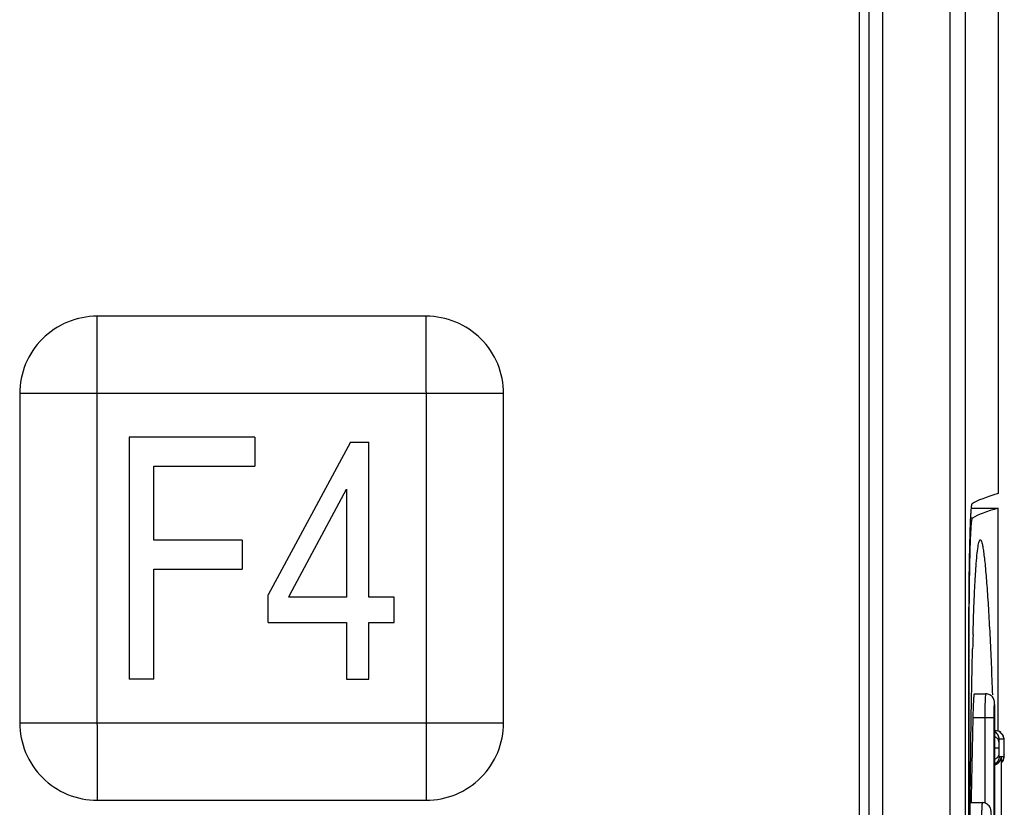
# Model space of a CAD drawing. Header units: millimetres. Extents: x 0 to 1700, y 0 to 1200.
# Tile 27 of 44: x 720 to 741, y 696 to 712. Entities that reach past the tile are written whole.
import ezdxf

# ---------------------------------------------------------------- set-up
doc = ezdxf.new("R2010")
doc.units = ezdxf.units.MM
doc.header["$LTSCALE"] = 93.5
doc.layers.add('00_COMPONENTS', color=7, linetype='CONTINUOUS')

msp = doc.modelspace()

# ---------------------------------------------------------------- linework, layer by layer
at = {"layer": '00_COMPONENTS', "color": 9, "linetype": 'CONTINUOUS'}
for p, q in [((739.494, 651.132), (739.494, 764.144)), ((738.1, 763.838), (738.1, 651.438)), ((721.868, 697.938), (721.868, 706.338)), ((730.269, 704.738), (721.868, 704.738)), ((728.668, 704.738), (728.668, 696.337)), ((739.957, 702.168), (739.916, 702.168)), ((739.889, 699.468), (739.876, 699.468)), ((720.268, 697.938), (728.668, 697.938)), ((740.399, 698.038), (739.965, 698.038)), ((740.212, 698.038), (740.212, 696.277)), ((740.399, 698.038), (740.399, 684.038)), ((740.606, 697.598), (740.509, 697.598)), ((740.613, 697.545), (740.612, 697.564)), ((740.613, 697.545), (740.613, 697.552)), ((740.5, 697.416), (740.421, 697.416)), ((740.509, 697.241), (740.55, 697.241)), ((740.55, 697.241), (740.55, 695.333)), ((740.558, 697.241), (740.606, 697.241)), ((740.558, 697.234), (740.558, 697.241)), ((740.613, 697.291), (740.613, 697.284))]:
    msp.add_line(p, q, dxfattribs=at)
at = {"layer": '00_COMPONENTS', "color": 7, "linetype": 'CONTINUOUS'}
for p, q in [((739.813, 651.122), (739.813, 764.153)), ((737.818, 763.838), (737.818, 651.438)), ((740.489, 763.838), (740.489, 702.673)), ((737.618, 763.688), (737.618, 651.588)), ((728.668, 706.338), (721.868, 706.338)), ((720.268, 704.738), (720.268, 697.938)), ((730.268, 697.938), (730.268, 704.738)), ((722.531, 703.838), (722.531, 698.838)), ((725.128, 703.838), (722.531, 703.838)), ((725.128, 703.838), (725.128, 703.239)), ((727.103, 703.736), (725.404, 700.583)), ((727.103, 703.736), (727.485, 703.736)), ((727.485, 700.535), (727.485, 703.736)), ((723.039, 701.712), (723.039, 703.239)), ((723.039, 703.239), (725.128, 703.239)), ((725.853, 700.579), (727.024, 702.766)), ((727.024, 702.766), (727.024, 700.535)), ((739.937, 702.373), (740.489, 702.373)), ((740.489, 697.762), (740.489, 702.373)), ((724.868, 701.712), (723.039, 701.712)), ((724.868, 701.712), (724.868, 701.113)), ((723.039, 698.838), (723.039, 701.113)), ((723.039, 701.113), (724.868, 701.113)), ((725.404, 700.011), (725.404, 700.583)), ((725.827, 700.535), (725.853, 700.579)), ((727.024, 700.535), (725.827, 700.535)), ((728.006, 700.535), (727.485, 700.535)), ((728.006, 700.011), (728.006, 700.535)), ((725.404, 700.011), (727.024, 700.011)), ((727.024, 700.011), (727.024, 698.838)), ((727.485, 700.011), (728.006, 700.011)), ((727.485, 698.838), (727.485, 700.011)), ((739.876, 699.463), (739.876, 682.612)), ((739.889, 682.607), (739.889, 699.468)), ((739.957, 699.317), (739.961, 699.464)), ((723.039, 698.838), (722.531, 698.838)), ((727.024, 698.838), (727.485, 698.838)), ((739.993, 698.538), (740.23, 698.538)), ((740.421, 684.038), (740.421, 698.038)), ((740.558, 697.234), (740.558, 697.241)), ((740.558, 695.339), (740.558, 697.234)), ((721.868, 696.338), (728.668, 696.338)), ((739.913, 696.288), (740.16, 696.288))]:
    msp.add_line(p, q, dxfattribs=at)
for points in [[(740.613, 697.552), (740.609, 697.61), (740.587, 697.681), (740.512, 697.756), (740.426, 697.778)], [(740.615, 697.416), (740.615, 697.455), (740.614, 697.518), (740.613, 697.552)], [(740.613, 697.284), (740.614, 697.314), (740.615, 697.375), (740.615, 697.416)], [(740.558, 697.13), (740.588, 697.161), (740.609, 697.23), (740.613, 697.284)]]:
    msp.add_lwpolyline(points, dxfattribs=at)
for centre, radius, start, end in [((884.017, 699.464), 144.141, 179.88171, 180.00017), ((830.866, 697.125), 90.935, 178.342, 178.52645), ((1040.335, 691.038), 300.452, 178.665, 178.99888)]:
    msp.add_arc(centre, radius, start, end, dxfattribs=at)
at = {"layer": '00_COMPONENTS', "color": 9, "linetype": 'CONTINUOUS'}
for centre, radius, start, end in [((734.381, 698.076), 6.04, 1.037, 1.2191), ((740.426, 697.598), 0.18, 38.9975, 50.8746), ((740.258, 697.543), 0.355, 4.0759, 5.3286), ((740.127, 697.533), 0.487, 3.5604, 4.1112), ((740.427, 697.241), 0.179, 352.5234, 359.9758), ((739.836, 697.321), 0.778, 357.3189, 357.7824)]:
    msp.add_arc(centre, radius, start, end, dxfattribs=at)
at = {"layer": '00_COMPONENTS', "color": 7, "linetype": 'CONTINUOUS'}
for centre, major_axis, end_param in [((1111.21, 702.277), (371.413, 0), 3.11299), ((1111.116, 701.977), (371.319, 0), 3.112176)]:
    msp.add_ellipse(centre, major_axis=major_axis, ratio=0.017455, start_param=3.080506, end_param=end_param, dxfattribs=at)
for points, knots in [([(721.868, 706.338), (721.66, 706.338), (721.24, 706.254), (720.708, 705.899), (720.352, 705.367), (720.268, 704.946), (720.268, 704.738)], [0, 0, 0, 0, 0.250006, 0.49999, 0.749986, 1, 1, 1, 1]), ([(730.269, 704.738), (730.269, 704.946), (730.185, 705.367), (729.829, 705.899), (729.297, 706.254), (728.877, 706.338), (728.668, 706.338)], [0, 0, 0, 0, 0.250006, 0.49999, 0.749986, 1, 1, 1, 1]), ([(739.948, 702.463), (739.943, 702.459), (739.939, 702.436), (739.931, 702.397), (739.925, 702.33), (739.915, 702.196), (739.906, 701.973), (739.896, 701.646), (739.888, 701.246), (739.882, 700.789), (739.878, 700.287), (739.876, 699.939), (739.876, 699.761)], [0, 0, 0, 0, 0.006938, 0.022597, 0.047128, 0.08037, 0.171925, 0.294329, 0.44358, 0.614783, 0.802278, 1, 1, 1, 1]), ([(739.889, 699.468), (739.889, 699.642), (739.889, 699.983), (739.893, 700.478), (739.898, 700.935), (739.904, 701.285), (739.911, 701.532), (739.916, 701.69), (739.922, 701.827), (739.928, 701.942), (739.934, 702.033), (739.94, 702.094), (739.945, 702.131), (739.949, 702.149), (739.952, 702.161), (739.955, 702.167), (739.957, 702.168)], [0, 0, 0, 0, 0.19276, 0.378263, 0.549555, 0.700196, 0.765971, 0.82454, 0.875355, 0.917944, 0.951919, 0.976977, 0.986103, 0.992946, 0.997532, 1, 1, 1, 1]), ([(739.969, 699.757), (739.973, 699.894), (739.981, 700.156), (739.995, 700.531), (740.011, 700.864), (740.029, 701.15), (740.047, 701.382), (740.065, 701.538), (740.081, 701.632), (740.092, 701.677), (740.102, 701.705), (740.113, 701.719), (740.118, 701.719)], [0, 0, 0, 0, 0.208164, 0.398643, 0.568465, 0.71442, 0.833156, 0.921486, 0.953441, 0.97696, 0.992119, 1, 1, 1, 1]), ([(740.118, 701.719), (740.126, 701.72), (740.142, 701.694), (740.155, 701.649), (740.172, 701.569), (740.188, 701.462), (740.205, 701.326), (740.229, 701.095), (740.257, 700.749), (740.288, 700.276), (740.318, 699.736), (740.345, 699.14), (740.361, 698.727), (740.369, 698.513)], [0, 0, 0, 0, 0.006963, 0.022433, 0.047219, 0.081102, 0.123666, 0.174352, 0.297671, 0.446141, 0.615187, 0.800888, 1, 1, 1, 1]), ([(739.889, 691.038), (739.889, 692.494), (739.894, 694.636), (739.92, 697.395), (739.942, 698.699), (739.957, 699.317)], [0, 0, 0, 0, 0.527705, 0.775968, 1, 1, 1, 1]), ([(739.993, 698.538), (739.992, 698.538), (739.99, 698.533), (739.989, 698.527), (739.987, 698.515), (739.984, 698.49), (739.981, 698.448), (739.977, 698.387), (739.974, 698.312), (739.97, 698.227), (739.967, 698.134), (739.966, 698.07), (739.965, 698.038)], [0, 0, 0, 0, 0.005887, 0.020675, 0.04473, 0.077922, 0.170378, 0.294609, 0.445883, 0.618335, 0.805527, 1, 1, 1, 1]), ([(740.421, 698.038), (740.421, 698.096), (740.42, 698.177), (740.418, 698.277), (740.415, 698.334), (740.41, 698.393), (740.386, 698.461), (740.321, 698.522), (740.26, 698.538), (740.23, 698.538)], [0, 0, 0, 0, 0.288943, 0.406997, 0.498526, 0.574173, 0.700732, 0.849799, 1, 1, 1, 1]), ([(720.268, 697.938), (720.268, 697.73), (720.352, 697.309), (720.708, 696.777), (721.24, 696.421), (721.66, 696.338), (721.868, 696.338)], [0, 0, 0, 0, 0.250006, 0.49999, 0.749986, 1, 1, 1, 1]), ([(728.668, 696.337), (728.877, 696.338), (729.297, 696.421), (729.829, 696.777), (730.185, 697.309), (730.268, 697.73), (730.269, 697.938)], [0, 0, 0, 0, 0.250006, 0.49999, 0.749986, 1, 1, 1, 1]), ([(740.426, 697.072), (740.463, 697.085), (740.526, 697.133), (740.549, 697.207), (740.55, 697.241)], [0, 0, 0, 0, 0.53952, 1, 1, 1, 1]), ([(740.351, 695.788), (740.351, 695.846), (740.351, 695.927), (740.348, 696.027), (740.345, 696.084), (740.34, 696.143), (740.316, 696.211), (740.251, 696.272), (740.19, 696.288), (740.16, 696.288)], [0, 0, 0, 0, 0.288943, 0.406997, 0.498526, 0.574173, 0.700732, 0.849799, 1, 1, 1, 1])]:
    msp.add_open_spline(points, degree=3, knots=knots, dxfattribs=at)
at = {"layer": '00_COMPONENTS', "color": 9, "linetype": 'CONTINUOUS'}
for points, knots in [([(728.668, 704.738), (728.675, 704.744), (728.672, 704.766), (728.668, 704.8), (728.669, 704.846), (728.668, 704.899), (728.669, 704.971), (728.668, 705.06), (728.668, 705.202), (728.668, 705.379), (728.668, 705.589), (728.668, 705.762), (728.668, 705.899), (728.668, 706), (728.669, 706.098), (728.668, 706.177), (728.669, 706.239), (728.668, 706.279), (728.671, 706.313), (728.666, 706.328), (728.67, 706.338), (728.668, 706.338)], [0, 0, 0, 0, 0.016754, 0.034061, 0.067425, 0.101081, 0.134682, 0.20172, 0.268515, 0.401258, 0.532642, 0.662222, 0.72608, 0.789052, 0.850743, 0.91031, 0.938688, 0.965278, 0.98818, 0.996477, 1, 1, 1, 1]), ([(721.868, 704.738), (721.862, 704.744), (721.84, 704.741), (721.807, 704.737), (721.761, 704.738), (721.707, 704.738), (721.635, 704.738), (721.546, 704.738), (721.404, 704.738), (721.227, 704.738), (721.017, 704.738), (720.844, 704.738), (720.707, 704.738), (720.607, 704.738), (720.508, 704.738), (720.429, 704.738), (720.367, 704.738), (720.327, 704.737), (720.293, 704.74), (720.279, 704.736), (720.268, 704.74), (720.268, 704.738)], [0, 0, 0, 0, 0.016754, 0.034061, 0.067425, 0.101081, 0.134682, 0.20172, 0.268515, 0.401258, 0.532642, 0.662222, 0.72608, 0.789052, 0.850743, 0.91031, 0.938688, 0.965278, 0.98818, 0.996477, 1, 1, 1, 1]), ([(740.23, 698.538), (740.229, 698.538), (740.228, 698.533), (740.226, 698.527), (740.225, 698.515), (740.222, 698.49), (740.22, 698.448), (740.217, 698.387), (740.215, 698.312), (740.214, 698.227), (740.213, 698.134), (740.212, 698.07), (740.212, 698.038)], [0, 0, 0, 0, 0.005902, 0.020657, 0.044673, 0.077825, 0.170212, 0.2944, 0.445666, 0.61815, 0.805416, 1, 1, 1, 1]), ([(740.419, 698.205), (740.419, 698.231), (740.418, 698.275), (740.415, 698.323), (740.413, 698.347), (740.411, 698.354), (740.411, 698.357), (740.409, 698.358), (740.408, 698.355), (740.407, 698.351), (740.406, 698.342), (740.405, 698.325), (740.403, 698.3), (740.402, 698.268), (740.4, 698.214), (740.399, 698.136), (740.399, 698.072), (740.399, 698.038)], [0, 0, 0, 0, 0.165065, 0.276461, 0.308234, 0.317751, 0.323055, 0.325033, 0.329374, 0.337878, 0.350647, 0.388769, 0.442833, 0.511464, 0.592894, 0.785256, 1, 1, 1, 1]), ([(740.421, 698.038), (740.421, 698.051), (740.421, 698.1), (740.42, 698.149), (740.42, 698.185)], [0, 0, 0, 0, 0.258925, 1, 1, 1, 1]), ([(721.868, 697.938), (721.862, 697.932), (721.865, 697.91), (721.869, 697.876), (721.868, 697.83), (721.869, 697.777), (721.868, 697.705), (721.868, 697.616), (721.868, 697.473), (721.868, 697.297), (721.868, 697.087), (721.868, 696.914), (721.868, 696.777), (721.868, 696.676), (721.868, 696.578), (721.869, 696.498), (721.868, 696.437), (721.869, 696.396), (721.866, 696.362), (721.871, 696.348), (721.867, 696.338), (721.868, 696.338)], [0, 0, 0, 0, 0.016754, 0.034061, 0.067425, 0.101081, 0.134682, 0.20172, 0.268515, 0.401258, 0.532642, 0.662222, 0.72608, 0.789052, 0.850743, 0.91031, 0.938688, 0.965278, 0.98818, 0.996477, 1, 1, 1, 1]), ([(728.668, 697.938), (728.675, 697.931), (728.697, 697.934), (728.73, 697.939), (728.776, 697.938), (728.83, 697.938), (728.901, 697.938), (728.991, 697.938), (729.133, 697.938), (729.309, 697.938), (729.52, 697.938), (729.693, 697.938), (729.83, 697.938), (729.93, 697.938), (730.029, 697.938), (730.108, 697.938), (730.17, 697.938), (730.21, 697.939), (730.244, 697.936), (730.258, 697.94), (730.268, 697.936), (730.268, 697.938)], [0, 0, 0, 0, 0.016754, 0.034061, 0.067425, 0.101081, 0.134682, 0.20172, 0.268515, 0.401258, 0.532642, 0.662222, 0.72608, 0.789052, 0.850743, 0.91031, 0.938688, 0.965278, 0.98818, 0.996477, 1, 1, 1, 1]), ([(740.509, 697.598), (740.509, 697.627), (740.494, 697.687), (740.452, 697.733), (740.427, 697.749)], [0, 0, 0, 0, 0.500205, 1, 1, 1, 1]), ([(740.502, 697.545), (740.501, 697.566), (740.484, 697.61), (740.447, 697.639), (740.426, 697.65)], [0, 0, 0, 0, 0.466001, 1, 1, 1, 1]), ([(740.502, 697.545), (740.501, 697.536), (740.5, 697.493), (740.5, 697.45), (740.5, 697.416)], [0, 0, 0, 0, 0.208706, 1, 1, 1, 1]), ([(740.509, 697.598), (740.508, 697.598), (740.506, 697.594), (740.505, 697.586), (740.503, 697.569), (740.502, 697.554), (740.502, 697.545)], [0, 0, 0, 0, 0.052197, 0.193783, 0.479194, 1, 1, 1, 1]), ([(740.608, 697.596), (740.608, 697.596), (740.607, 697.597), (740.606, 697.598), (740.606, 697.598)], [0, 0, 0, 0, 0.635586, 1, 1, 1, 1]), ([(740.611, 697.576), (740.611, 697.579), (740.61, 697.585), (740.61, 697.592), (740.608, 697.596)], [0, 0, 0, 0, 0.37921, 1, 1, 1, 1]), ([(740.615, 697.493), (740.614, 697.498), (740.614, 697.515), (740.614, 697.532), (740.613, 697.545)], [0, 0, 0, 0, 0.277576, 1, 1, 1, 1]), ([(740.5, 697.416), (740.5, 697.404), (740.5, 697.363), (740.5, 697.321), (740.502, 697.291)], [0, 0, 0, 0, 0.276794, 1, 1, 1, 1]), ([(740.613, 697.291), (740.613, 697.295), (740.614, 697.31), (740.614, 697.326), (740.615, 697.338)], [0, 0, 0, 0, 0.219304, 1, 1, 1, 1]), ([(740.615, 697.416), (740.615, 697.435), (740.615, 697.461), (740.615, 697.487), (740.615, 697.493)], [0, 0, 0, 0, 0.759099, 1, 1, 1, 1]), ([(740.615, 697.338), (740.615, 697.345), (740.615, 697.37), (740.615, 697.396), (740.615, 697.416)], [0, 0, 0, 0, 0.240683, 1, 1, 1, 1]), ([(740.502, 697.291), (740.501, 697.27), (740.484, 697.225), (740.447, 697.196), (740.426, 697.184)], [0, 0, 0, 0, 0.467961, 1, 1, 1, 1]), ([(740.509, 697.241), (740.509, 697.211), (740.494, 697.151), (740.452, 697.106), (740.427, 697.09)], [0, 0, 0, 0, 0.500205, 1, 1, 1, 1]), ([(740.502, 697.291), (740.502, 697.282), (740.502, 697.268), (740.505, 697.252), (740.506, 697.244), (740.508, 697.241), (740.509, 697.241)], [0, 0, 0, 0, 0.526788, 0.808281, 0.947276, 1, 1, 1, 1]), ([(740.606, 697.241), (740.607, 697.241), (740.609, 697.244), (740.61, 697.251), (740.612, 697.265), (740.613, 697.277), (740.613, 697.285)], [0, 0, 0, 0, 0.05655, 0.200535, 0.484135, 1, 1, 1, 1]), ([(740.16, 696.288), (740.159, 696.288), (740.158, 696.283), (740.156, 696.277), (740.155, 696.265), (740.152, 696.24), (740.15, 696.198), (740.147, 696.137), (740.145, 696.062), (740.144, 695.977), (740.143, 695.884), (740.143, 695.82), (740.143, 695.788)], [0, 0, 0, 0, 0.005902, 0.020657, 0.044673, 0.077825, 0.170212, 0.2944, 0.445666, 0.61815, 0.805416, 1, 1, 1, 1])]:
    msp.add_open_spline(points, degree=3, knots=knots, dxfattribs=at)
for points in [[(740.54, 697.738), (740.508, 697.763), (740.466, 697.778), (740.426, 697.778)], [(740.606, 697.598), (740.606, 697.638), (740.591, 697.68), (740.566, 697.711)], [(740.605, 697.218), (740.6, 697.183), (740.585, 697.149), (740.562, 697.123)]]:
    msp.add_open_spline(points, degree=3, dxfattribs=at)

doc.saveas('drawing.dxf')
